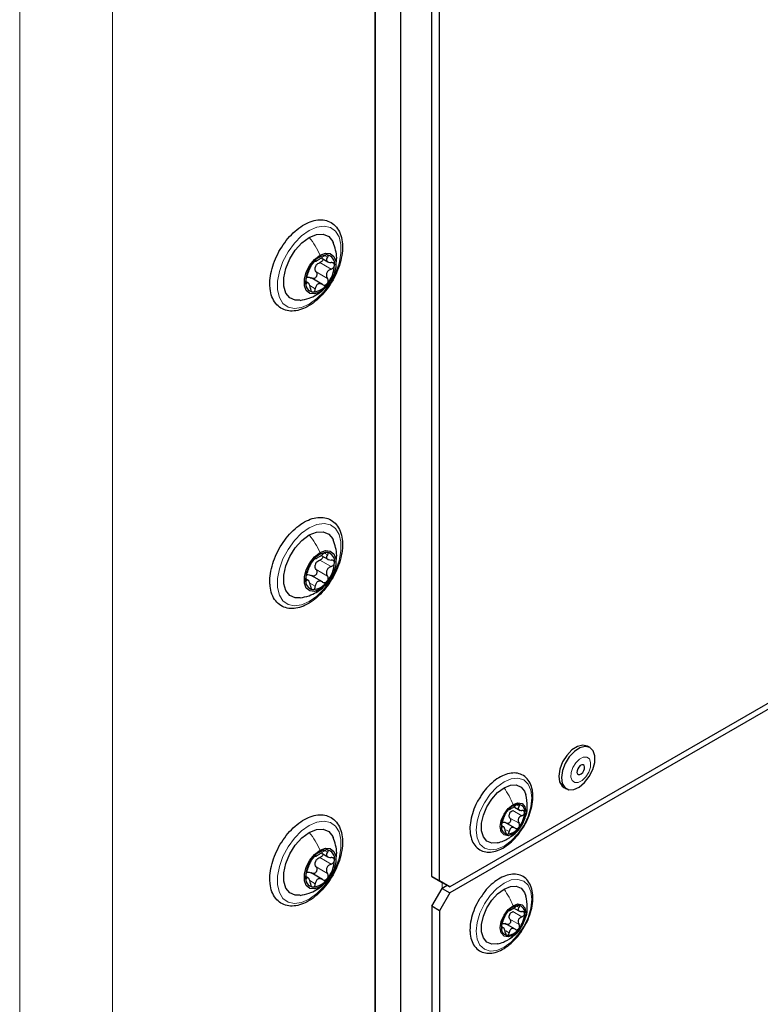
# Paper-space layout 'Blatt2' of a CAD drawing. Header units: millimetres. Extents: x 5 to 418, y 2 to 292.
# Tile 100 of 115: x 316 to 333, y 187 to 210. Entities that reach past the tile are written whole.
import ezdxf

# ---------------------------------------------------------------- set-up
doc = ezdxf.new("R2010")
doc.units = ezdxf.units.MM

psp = doc.layouts.new('Blatt2')

# ---------------------------------------------------------------- linework, layer by layer
at = {"color": 7, "linetype": 'Continuous', "lineweight": 18}
for p, q in [((315.936, 88.3), (315.936, 220.308)), ((318.057, 220.308), (318.057, 88.3)), ((324.657, 98.302), (324.657, 214.932)), ((322.91, 204.296), (322.977, 204.258)), ((322.801, 204.139), (323.061, 203.99)), ((322.717, 203.923), (322.977, 203.773)), ((322.478, 203.681), (322.502, 203.667)), ((322.571, 203.611), (322.697, 203.538)), ((322.717, 203.401), (322.806, 203.469)), ((322.801, 197.335), (323.061, 197.185)), ((322.91, 197.491), (322.977, 197.453)), ((322.717, 197.118), (322.977, 196.969)), ((322.478, 196.877), (322.502, 196.863)), ((322.571, 196.806), (322.697, 196.733)), ((322.717, 196.597), (322.806, 196.665)), ((327.303, 191.733), (327.357, 191.702)), ((327.15, 191.432), (327.357, 191.313)), ((327.218, 191.606), (327.424, 191.487)), ((326.956, 191.239), (326.975, 191.228)), ((327.058, 191.166), (327.132, 191.124)), ((322.801, 190.53), (323.061, 190.381)), ((322.91, 190.687), (322.977, 190.649)), ((322.717, 190.314), (322.977, 190.164)), ((322.478, 190.072), (322.502, 190.058)), ((322.571, 190.002), (322.697, 189.929)), ((322.717, 189.792), (322.806, 189.86)), ((325.599, 189.959), (325.599, 189.823)), ((327.303, 189.419), (327.357, 189.388)), ((327.218, 189.292), (327.424, 189.173)), ((327.15, 189.118), (327.357, 188.999)), ((326.956, 188.925), (326.975, 188.914)), ((327.058, 188.853), (327.132, 188.81))]:
    psp.add_line(p, q, dxfattribs=at)
at = {"color": 7, "linetype": 'Continuous', "lineweight": 25}
for p, q in [((324.657, 145.526), (324.657, 215.476)), ((324.067, 145.186), (324.067, 215.136)), ((325.364, 190.095), (325.364, 214.864)), ((325.541, 189.993), (325.541, 214.762)), ((324.067, 214.246), (324.067, 134.657)), ((322.83, 204.243), (322.981, 204.156)), ((322.533, 203.678), (322.484, 203.706)), ((322.863, 203.636), (322.602, 203.787)), ((344.915, 200.906), (325.776, 189.857)), ((344.915, 200.77), (325.776, 189.721)), ((322.83, 197.438), (322.981, 197.351)), ((322.533, 196.873), (322.484, 196.902)), ((322.863, 196.832), (322.602, 196.982)), ((328.983, 193.043), (328.924, 193.077)), ((328.38, 192.135), (328.439, 192.101)), ((327.255, 191.681), (327.38, 191.609)), ((327.02, 191.224), (326.961, 191.258)), ((327.266, 191.202), (327.038, 191.334)), ((322.83, 190.634), (322.981, 190.547)), ((322.533, 190.069), (322.484, 190.097)), ((322.863, 190.027), (322.602, 190.178)), ((325.541, 189.993), (325.364, 190.095)), ((325.364, 190.095), (325.599, 189.959)), ((325.776, 189.857), (325.541, 189.993)), ((325.599, 189.959), (325.776, 189.857)), ((325.717, 189.891), (325.599, 189.823)), ((325.364, 189.415), (325.599, 189.823)), ((325.776, 189.721), (325.541, 189.313)), ((325.599, 189.823), (325.776, 189.721)), ((325.541, 189.313), (325.364, 189.415)), ((325.364, 189.415), (325.364, 140.967)), ((325.541, 189.313), (325.541, 140.865)), ((327.255, 189.367), (327.38, 189.295)), ((327.266, 188.889), (327.038, 189.02)), ((327.02, 188.911), (326.961, 188.945))]:
    psp.add_line(p, q, dxfattribs=at)
at = {"color": 7, "linetype": 'Continuous', "lineweight": 18, "flags": 128}
for points in [[(322.559, 204.875), (322.734, 204.951), (322.898, 204.974), (323.043, 204.942), (323.16, 204.858), (323.242, 204.725), (323.284, 204.552), (323.284, 204.348), (323.242, 204.126), (323.16, 203.899), (323.043, 203.679), (322.898, 203.48), (322.734, 203.313), (322.559, 203.187), (322.384, 203.111), (322.219, 203.088), (322.074, 203.12), (321.958, 203.205), (321.876, 203.338), (321.834, 203.511), (321.834, 203.714), (321.876, 203.936), (321.958, 204.163), (322.074, 204.383), (322.219, 204.582), (322.384, 204.749), (322.559, 204.875)], [(322.559, 198.07), (322.734, 198.147), (322.898, 198.17), (323.043, 198.138), (323.16, 198.053), (323.242, 197.92), (323.284, 197.747), (323.284, 197.544), (323.242, 197.322), (323.16, 197.094), (323.043, 196.875), (322.898, 196.676), (322.734, 196.508), (322.559, 196.383), (322.384, 196.306), (322.219, 196.283), (322.074, 196.315), (321.958, 196.4), (321.876, 196.533), (321.834, 196.706), (321.834, 196.91), (321.876, 197.131), (321.958, 197.359), (322.074, 197.578), (322.219, 197.778), (322.384, 197.945), (322.559, 198.07)], [(328.996, 192.706), (328.967, 192.786), (328.907, 192.829), (328.826, 192.827), (328.737, 192.781), (328.653, 192.698), (328.587, 192.591), (328.548, 192.475), (328.543, 192.37), (328.573, 192.289), (328.632, 192.247), (328.713, 192.249), (328.802, 192.295), (328.886, 192.378), (328.953, 192.485), (328.991, 192.6), (328.996, 192.706)], [(327.014, 190.789), (326.849, 190.719), (326.695, 190.704), (326.564, 190.745), (326.463, 190.839), (326.399, 190.979), (326.377, 191.157), (326.399, 191.359), (326.463, 191.573), (326.564, 191.784), (326.695, 191.977), (326.849, 192.139), (327.014, 192.259), (327.178, 192.329), (327.332, 192.344), (327.464, 192.304), (327.565, 192.21), (327.628, 192.069), (327.65, 191.892), (327.628, 191.689), (327.565, 191.475), (327.464, 191.264), (327.332, 191.071), (327.178, 190.909), (327.014, 190.789)], [(322.559, 191.266), (322.734, 191.342), (322.898, 191.365), (323.043, 191.333), (323.16, 191.249), (323.242, 191.116), (323.284, 190.943), (323.284, 190.739), (323.242, 190.517), (323.16, 190.29), (323.043, 190.07), (322.898, 189.871), (322.734, 189.704), (322.559, 189.578), (322.384, 189.502), (322.219, 189.479), (322.074, 189.511), (321.958, 189.596), (321.876, 189.729), (321.834, 189.902), (321.834, 190.105), (321.876, 190.327), (321.958, 190.554), (322.074, 190.774), (322.219, 190.973), (322.384, 191.14), (322.559, 191.266)], [(327.014, 189.945), (327.178, 190.016), (327.332, 190.031), (327.464, 189.99), (327.565, 189.896), (327.628, 189.756), (327.65, 189.578), (327.628, 189.375), (327.565, 189.161), (327.464, 188.951), (327.332, 188.758), (327.178, 188.596), (327.014, 188.476), (326.849, 188.406), (326.695, 188.39), (326.564, 188.431), (326.463, 188.525), (326.399, 188.666), (326.377, 188.843), (326.399, 189.046), (326.463, 189.26), (326.564, 189.47), (326.695, 189.663), (326.849, 189.825), (327.014, 189.945)]]:
    psp.add_lwpolyline(points, dxfattribs=at)
at = {"color": 7, "linetype": 'Continuous', "lineweight": 25, "flags": 128}
for points in [[(322.559, 204.712), (322.725, 204.78), (322.877, 204.787), (323.004, 204.734), (323.095, 204.623), (323.107, 204.597)], [(322.352, 203.275), (322.24, 203.275), (322.114, 203.328), (322.023, 203.439), (321.976, 203.598), (321.976, 203.791), (322.023, 204.004), (322.114, 204.22), (322.24, 204.42), (322.393, 204.588), (322.559, 204.712)], [(322.806, 203.469), (322.682, 203.423), (322.573, 203.432), (322.492, 203.497), (322.449, 203.609), (322.449, 203.755), (322.492, 203.916), (322.573, 204.075), (322.682, 204.21), (322.806, 204.307)], [(322.806, 204.307), (322.931, 204.354), (323.04, 204.344), (323.121, 204.279), (323.164, 204.167), (323.164, 204.022), (323.121, 203.86), (323.04, 203.702), (322.931, 203.566), (322.806, 203.469)], [(322.559, 197.907), (322.725, 197.975), (322.877, 197.983), (323.004, 197.929), (323.095, 197.819), (323.107, 197.793)], [(322.352, 196.47), (322.24, 196.47), (322.114, 196.524), (322.023, 196.635), (321.976, 196.793), (321.976, 196.987), (322.023, 197.2), (322.114, 197.415), (322.24, 197.615), (322.393, 197.784), (322.559, 197.907)], [(322.806, 197.503), (322.931, 197.549), (323.04, 197.54), (323.121, 197.475), (323.164, 197.363), (323.164, 197.217), (323.121, 197.056), (323.04, 196.897), (322.931, 196.762), (322.806, 196.665)], [(322.806, 196.665), (322.682, 196.618), (322.573, 196.628), (322.492, 196.693), (322.449, 196.805), (322.449, 196.95), (322.492, 197.112), (322.573, 197.27), (322.682, 197.406), (322.806, 197.503)], [(328.924, 193.077), (328.919, 193.08), (328.815, 193.102), (328.693, 193.071), (328.566, 192.99), (328.449, 192.866), (328.354, 192.715), (328.291, 192.552), (328.267, 192.394), (328.285, 192.26), (328.343, 192.163), (328.38, 192.135)], [(329.092, 192.855), (329.053, 192.972), (328.978, 193.046), (328.873, 193.068), (328.751, 193.037), (328.625, 192.956), (328.508, 192.832), (328.413, 192.681), (328.35, 192.518), (328.326, 192.36), (328.344, 192.226), (328.402, 192.129), (328.493, 192.08), (328.608, 192.084), (328.734, 192.141), (328.857, 192.245), (328.965, 192.385), (329.045, 192.544), (329.089, 192.707), (329.092, 192.855)], [(328.857, 192.603), (328.846, 192.634), (328.823, 192.65), (328.792, 192.649), (328.757, 192.632), (328.725, 192.6), (328.699, 192.558), (328.684, 192.514), (328.682, 192.473), (328.694, 192.442), (328.717, 192.426), (328.748, 192.426), (328.782, 192.444), (328.815, 192.476), (328.84, 192.517), (328.855, 192.562), (328.857, 192.603)], [(326.878, 190.868), (326.868, 190.865), (326.733, 190.859), (326.622, 190.906), (326.542, 191.003), (326.5, 191.143), (326.5, 191.313), (326.542, 191.501), (326.622, 191.69), (326.733, 191.866), (326.868, 192.014), (327.014, 192.123)], [(327.014, 192.123), (327.16, 192.183), (327.294, 192.19), (327.406, 192.142), (327.485, 192.045), (327.516, 191.963)], [(327.22, 191.068), (327.108, 191.029), (327.014, 191.048), (326.95, 191.121), (326.928, 191.237), (326.95, 191.378), (327.014, 191.524), (327.108, 191.652), (327.22, 191.742)], [(327.22, 191.742), (327.332, 191.781), (327.426, 191.762), (327.489, 191.69), (327.512, 191.573), (327.489, 191.432), (327.426, 191.286), (327.332, 191.158), (327.22, 191.068)], [(322.352, 189.666), (322.24, 189.666), (322.114, 189.719), (322.023, 189.83), (321.976, 189.989), (321.976, 190.182), (322.023, 190.395), (322.114, 190.611), (322.24, 190.811), (322.393, 190.979), (322.559, 191.103)], [(322.559, 191.103), (322.725, 191.171), (322.877, 191.178), (323.004, 191.125), (323.095, 191.014), (323.107, 190.988)], [(322.806, 189.86), (322.682, 189.814), (322.573, 189.823), (322.492, 189.888), (322.449, 190), (322.449, 190.146), (322.492, 190.307), (322.573, 190.466), (322.682, 190.601), (322.806, 190.698)], [(322.806, 190.698), (322.931, 190.745), (323.04, 190.735), (323.121, 190.67), (323.164, 190.558), (323.164, 190.413), (323.121, 190.251), (323.04, 190.093), (322.931, 189.957), (322.806, 189.86)], [(327.014, 189.809), (327.16, 189.869), (327.294, 189.876), (327.406, 189.829), (327.485, 189.732), (327.516, 189.649)], [(326.878, 188.554), (326.868, 188.552), (326.733, 188.545), (326.622, 188.592), (326.542, 188.69), (326.5, 188.829), (326.5, 189), (326.542, 189.187), (326.622, 189.376), (326.733, 189.553), (326.868, 189.701), (327.014, 189.809)], [(327.22, 188.755), (327.108, 188.716), (327.014, 188.734), (326.95, 188.807), (326.928, 188.923), (326.95, 189.065), (327.014, 189.211), (327.108, 189.338), (327.22, 189.428)], [(327.22, 189.428), (327.332, 189.467), (327.426, 189.449), (327.489, 189.376), (327.512, 189.26), (327.489, 189.118), (327.426, 188.972), (327.332, 188.845), (327.22, 188.755)]]:
    psp.add_lwpolyline(points, dxfattribs=at)
at = {"color": 7, "linetype": 'Continuous', "lineweight": 25}
for centre, radius, start, end in [((322.997, 203.888), 0.426, 93.4295, 146.5651), ((322.934, 204.112), 0.205, 350.7481, 79.4532), ((323.192, 203.665), 0.716, 140.2279, 177.3607), ((322.946, 203.955), 0.263, 152.873, 164.7156), ((322.421, 204.112), 0.716, 320.2279, 357.3607), ((322.679, 203.665), 0.205, 170.7481, 259.4532), ((322.616, 203.888), 0.426, 273.4295, 326.5651), ((322.997, 197.084), 0.426, 93.4295, 146.5651), ((322.934, 197.307), 0.205, 350.7481, 79.4532), ((323.192, 196.86), 0.716, 140.2279, 177.3607), ((322.946, 197.15), 0.263, 152.873, 164.7156), ((322.421, 197.307), 0.716, 320.2279, 357.3607), ((322.679, 196.86), 0.205, 170.7481, 259.4532), ((322.616, 197.084), 0.426, 273.4295, 326.5651), ((327.373, 191.405), 0.342, 93.4295, 146.5651), ((327.322, 191.585), 0.165, 350.7481, 79.4532), ((327.53, 191.225), 0.576, 140.2279, 177.3607), ((327.334, 191.457), 0.211, 151.8573, 165.7314), ((326.91, 191.585), 0.576, 320.2279, 357.3607), ((327.118, 191.225), 0.165, 170.7481, 259.4532), ((327.067, 191.405), 0.342, 273.4295, 326.5651), ((322.997, 190.279), 0.426, 93.4295, 146.5651), ((322.934, 190.503), 0.205, 350.7481, 79.4532), ((323.192, 190.056), 0.716, 140.2279, 177.3607), ((322.946, 190.346), 0.263, 152.873, 164.7156), ((322.421, 190.503), 0.716, 320.2279, 357.3607), ((322.679, 190.056), 0.205, 170.7481, 259.4532), ((322.616, 190.279), 0.426, 273.4295, 326.5651), ((327.373, 189.092), 0.342, 93.4295, 146.5651), ((327.322, 189.271), 0.165, 350.7481, 79.4532), ((327.53, 188.912), 0.576, 140.2279, 177.3607), ((327.334, 189.144), 0.211, 151.8573, 165.7314), ((326.91, 189.271), 0.576, 320.2279, 357.3607), ((327.118, 188.912), 0.165, 170.7481, 259.4532), ((327.067, 189.091), 0.342, 273.4295, 326.5651)]:
    psp.add_arc(centre, radius, start, end, dxfattribs=at)
for points, knots in [([(321.658, 203.65), (321.659, 203.614), (321.662, 203.509), (321.699, 203.353), (321.783, 203.199), (321.904, 203.09), (322.051, 203.032), (322.212, 203.023), (322.383, 203.062), (322.559, 203.146), (322.733, 203.274), (322.898, 203.44), (323.043, 203.635), (323.164, 203.85), (323.254, 204.074), (323.309, 204.299), (323.326, 204.515), (323.302, 204.713), (323.236, 204.882), (323.129, 205.012), (322.992, 205.093), (322.836, 205.123), (322.669, 205.105), (322.495, 205.04), (322.318, 204.93), (322.148, 204.78), (321.994, 204.597), (321.862, 204.39), (321.758, 204.168), (321.687, 203.942), (321.66, 203.769), (321.658, 203.675), (321.658, 203.65)], [0, 0, 0, 0, 0.018753, 0.054391, 0.089854, 0.124065, 0.15687, 0.189322, 0.222569, 0.257023, 0.292127, 0.327283, 0.362356, 0.39739, 0.432466, 0.467653, 0.503046, 0.538706, 0.574402, 0.609269, 0.6426, 0.675125, 0.707894, 0.741855, 0.776763, 0.811941, 0.847049, 0.882091, 0.91714, 0.952266, 0.987558, 1, 1, 1, 1]), ([(323.168, 204.09), (323.177, 204.142), (323.206, 204.314), (323.147, 204.481), (323.107, 204.598)], [0, 0, 0, 0, 0.3032851, 1, 1, 1, 1]), ([(322.697, 204.171), (322.701, 204.17), (322.707, 204.169), (322.73, 204.18), (322.752, 204.193), (322.779, 204.209), (322.818, 204.233), (322.847, 204.254), (322.865, 204.268)], [0, 0, 0, 0, 0.2491937, 0.3743301, 0.4989253, 0.6240038, 0.7497569, 1, 1, 1, 1]), ([(322.971, 204.313), (322.964, 204.313), (322.949, 204.313), (322.92, 204.302), (322.891, 204.287), (322.874, 204.274), (322.865, 204.268)], [0, 0, 0, 0, 0.250032, 0.499632, 0.749228, 1, 1, 1, 1]), ([(322.977, 204.258), (322.981, 204.264), (322.991, 204.278), (322.995, 204.295), (322.989, 204.309), (322.977, 204.312), (322.971, 204.313)], [0, 0, 0, 0, 0.249816, 0.499908, 0.75012, 1, 1, 1, 1]), ([(322.641, 204.123), (322.635, 204.114), (322.621, 204.097), (322.605, 204.07), (322.592, 204.047), (322.588, 204.037), (322.586, 204.032)], [0, 0, 0, 0, 0.249858, 0.499467, 0.749011, 1, 1, 1, 1]), ([(322.697, 204.171), (322.696, 204.171), (322.692, 204.172), (322.679, 204.163), (322.662, 204.147), (322.648, 204.131), (322.641, 204.123)], [0, 0, 0, 0, 0.249806, 0.500054, 0.750309, 1, 1, 1, 1]), ([(322.712, 204.075), (322.725, 204.089), (322.749, 204.118), (322.784, 204.132), (322.801, 204.139)], [0, 0, 0, 0, 0.49811, 1, 1, 1, 1]), ([(322.875, 204.217), (322.874, 204.212), (322.872, 204.197), (322.856, 204.175), (322.831, 204.153), (322.811, 204.144), (322.801, 204.139)], [0, 0, 0, 0, 0.162671, 0.442057, 0.720465, 1, 1, 1, 1]), ([(322.977, 204.258), (322.966, 204.243), (322.951, 204.222), (322.95, 204.194), (322.957, 204.175), (322.974, 204.159), (323.007, 204.142), (323.039, 204.14), (323.061, 204.138)], [0, 0, 0, 0, 0.249219, 0.374357, 0.498947, 0.62402, 0.749767, 1, 1, 1, 1]), ([(323.136, 204.079), (323.135, 204.087), (323.133, 204.105), (323.115, 204.124), (323.091, 204.136), (323.071, 204.137), (323.061, 204.138)], [0, 0, 0, 0, 0.24999, 0.499611, 0.749127, 1, 1, 1, 1]), ([(323.061, 203.99), (323.071, 203.994), (323.091, 204.003), (323.115, 204.025), (323.133, 204.051), (323.135, 204.07), (323.136, 204.079)], [0, 0, 0, 0, 0.249853, 0.499901, 0.750114, 1, 1, 1, 1]), ([(322.502, 203.816), (322.499, 203.807), (322.493, 203.791), (322.484, 203.76), (322.478, 203.727), (322.477, 203.707), (322.476, 203.698)], [0, 0, 0, 0, 0.249853, 0.499901, 0.750114, 1, 1, 1, 1]), ([(322.502, 203.816), (322.509, 203.834), (322.519, 203.861), (322.535, 203.905), (322.547, 203.938), (322.559, 203.968), (322.575, 204.004), (322.582, 204.021), (322.586, 204.032)], [0, 0, 0, 0, 0.24922, 0.374358, 0.498948, 0.624021, 0.749768, 1, 1, 1, 1]), ([(322.717, 203.923), (322.722, 203.914), (322.732, 203.896), (322.735, 203.864), (322.73, 203.831), (322.714, 203.802), (322.69, 203.781), (322.661, 203.771), (322.632, 203.772), (322.615, 203.78), (322.606, 203.785)], [0, 0, 0, 0, 0.125234, 0.249503, 0.374346, 0.49908, 0.623909, 0.749397, 0.874445, 1, 1, 1, 1]), ([(322.717, 203.923), (322.709, 203.938), (322.691, 203.969), (322.692, 204.006), (322.693, 204.024)], [0, 0, 0, 0, 0.500645, 1, 1, 1, 1]), ([(323.061, 203.99), (323.039, 203.98), (323.007, 203.966), (322.975, 203.932), (322.957, 203.901), (322.95, 203.868), (322.951, 203.822), (322.966, 203.793), (322.977, 203.773)], [0, 0, 0, 0, 0.24922, 0.374358, 0.498948, 0.624021, 0.749768, 1, 1, 1, 1]), ([(322.476, 203.698), (322.477, 203.689), (322.478, 203.673), (322.484, 203.66), (322.493, 203.658), (322.499, 203.664), (322.502, 203.667)], [0, 0, 0, 0, 0.24999, 0.499611, 0.749127, 1, 1, 1, 1]), ([(322.586, 203.548), (322.582, 203.571), (322.575, 203.605), (322.56, 203.642), (322.547, 203.664), (322.535, 203.677), (322.519, 203.684), (322.509, 203.674), (322.502, 203.667)], [0, 0, 0, 0, 0.2492191, 0.3743567, 0.4989469, 0.6240198, 0.7497675, 1, 1, 1, 1]), ([(322.515, 203.803), (322.53, 203.804), (322.561, 203.808), (322.591, 203.792), (322.606, 203.785)], [0, 0, 0, 0, 0.498111, 1, 1, 1, 1]), ([(322.865, 203.635), (322.847, 203.644), (322.819, 203.657), (322.78, 203.656), (322.753, 203.646), (322.73, 203.627), (322.708, 203.593), (322.701, 203.56), (322.697, 203.538)], [0, 0, 0, 0, 0.249194, 0.37433, 0.498925, 0.624004, 0.749757, 1, 1, 1, 1]), ([(322.865, 203.635), (322.874, 203.631), (322.891, 203.622), (322.92, 203.621), (322.949, 203.631), (322.964, 203.646), (322.971, 203.653)], [0, 0, 0, 0, 0.249806, 0.500054, 0.750309, 1, 1, 1, 1]), ([(322.971, 203.653), (322.977, 203.663), (322.989, 203.681), (322.995, 203.714), (322.991, 203.746), (322.981, 203.764), (322.977, 203.773)], [0, 0, 0, 0, 0.249858, 0.4994668, 0.7490113, 1, 1, 1, 1]), ([(322.35, 203.274), (322.42, 203.287), (322.551, 203.311), (322.665, 203.37), (322.719, 203.398)], [0, 0, 0, 0, 0.530619, 1, 1, 1, 1]), ([(322.586, 203.548), (322.588, 203.537), (322.592, 203.516), (322.605, 203.489), (322.621, 203.469), (322.635, 203.465), (322.641, 203.463)], [0, 0, 0, 0, 0.249816, 0.499908, 0.75012, 1, 1, 1, 1]), ([(322.641, 203.463), (322.648, 203.464), (322.662, 203.465), (322.679, 203.482), (322.692, 203.507), (322.696, 203.528), (322.697, 203.538)], [0, 0, 0, 0, 0.250032, 0.4996317, 0.7492275, 1, 1, 1, 1]), ([(322.717, 203.397), (322.77, 203.429), (322.839, 203.471), (322.894, 203.532), (322.906, 203.546)], [0, 0, 0, 0, 0.761016, 1, 1, 1, 1]), ([(321.658, 196.846), (321.659, 196.809), (321.662, 196.705), (321.699, 196.548), (321.783, 196.395), (321.904, 196.285), (322.051, 196.227), (322.212, 196.219), (322.383, 196.257), (322.559, 196.342), (322.733, 196.47), (322.898, 196.636), (323.043, 196.831), (323.164, 197.045), (323.254, 197.27), (323.309, 197.495), (323.326, 197.711), (323.302, 197.908), (323.236, 198.078), (323.129, 198.208), (322.992, 198.289), (322.836, 198.318), (322.669, 198.3), (322.495, 198.236), (322.318, 198.126), (322.148, 197.975), (321.994, 197.792), (321.862, 197.585), (321.758, 197.364), (321.687, 197.138), (321.66, 196.964), (321.658, 196.87), (321.658, 196.846)], [0, 0, 0, 0, 0.018753, 0.054391, 0.089854, 0.124065, 0.15687, 0.189322, 0.222569, 0.257023, 0.292127, 0.327283, 0.362356, 0.39739, 0.432466, 0.467653, 0.503046, 0.538706, 0.574402, 0.609269, 0.6426, 0.675125, 0.707894, 0.741855, 0.776763, 0.811941, 0.847049, 0.882091, 0.91714, 0.952266, 0.987558, 1, 1, 1, 1]), ([(323.168, 197.285), (323.177, 197.337), (323.206, 197.509), (323.147, 197.677), (323.107, 197.793)], [0, 0, 0, 0, 0.303285, 1, 1, 1, 1]), ([(322.971, 197.509), (322.964, 197.509), (322.949, 197.508), (322.92, 197.498), (322.891, 197.482), (322.874, 197.469), (322.865, 197.463)], [0, 0, 0, 0, 0.250032, 0.499632, 0.749228, 1, 1, 1, 1]), ([(322.977, 197.453), (322.981, 197.46), (322.991, 197.473), (322.995, 197.491), (322.989, 197.505), (322.977, 197.508), (322.971, 197.509)], [0, 0, 0, 0, 0.249816, 0.4999076, 0.7501199, 1, 1, 1, 1]), ([(322.641, 197.318), (322.635, 197.31), (322.621, 197.292), (322.605, 197.266), (322.592, 197.243), (322.588, 197.233), (322.586, 197.228)], [0, 0, 0, 0, 0.249858, 0.499467, 0.749011, 1, 1, 1, 1]), ([(322.697, 197.366), (322.696, 197.366), (322.692, 197.367), (322.679, 197.358), (322.662, 197.342), (322.648, 197.326), (322.641, 197.318)], [0, 0, 0, 0, 0.249806, 0.500054, 0.750309, 1, 1, 1, 1]), ([(322.697, 197.366), (322.701, 197.365), (322.707, 197.365), (322.73, 197.376), (322.752, 197.388), (322.779, 197.404), (322.818, 197.429), (322.847, 197.449), (322.865, 197.463)], [0, 0, 0, 0, 0.249194, 0.37433, 0.498925, 0.624004, 0.749757, 1, 1, 1, 1]), ([(322.712, 197.27), (322.725, 197.284), (322.749, 197.313), (322.784, 197.328), (322.801, 197.335)], [0, 0, 0, 0, 0.49811, 1, 1, 1, 1]), ([(322.875, 197.413), (322.874, 197.407), (322.872, 197.393), (322.856, 197.37), (322.831, 197.348), (322.811, 197.339), (322.801, 197.335)], [0, 0, 0, 0, 0.162671, 0.442057, 0.720465, 1, 1, 1, 1]), ([(322.977, 197.453), (322.966, 197.439), (322.951, 197.417), (322.95, 197.389), (322.957, 197.37), (322.974, 197.354), (323.007, 197.338), (323.039, 197.335), (323.061, 197.334)], [0, 0, 0, 0, 0.249219, 0.374357, 0.498947, 0.62402, 0.749767, 1, 1, 1, 1]), ([(323.136, 197.274), (323.135, 197.283), (323.133, 197.3), (323.115, 197.319), (323.091, 197.331), (323.071, 197.333), (323.061, 197.334)], [0, 0, 0, 0, 0.24999, 0.499611, 0.749127, 1, 1, 1, 1]), ([(322.502, 197.011), (322.509, 197.029), (322.519, 197.056), (322.535, 197.1), (322.547, 197.133), (322.559, 197.164), (322.575, 197.2), (322.582, 197.216), (322.586, 197.228)], [0, 0, 0, 0, 0.24922, 0.374358, 0.498948, 0.624021, 0.749768, 1, 1, 1, 1]), ([(322.717, 197.118), (322.722, 197.109), (322.732, 197.091), (322.735, 197.059), (322.73, 197.027), (322.714, 196.997), (322.69, 196.976), (322.661, 196.966), (322.632, 196.967), (322.615, 196.976), (322.606, 196.98)], [0, 0, 0, 0, 0.125234, 0.249503, 0.374346, 0.49908, 0.623909, 0.749397, 0.874445, 1, 1, 1, 1]), ([(322.717, 197.118), (322.709, 197.134), (322.691, 197.165), (322.692, 197.201), (322.693, 197.22)], [0, 0, 0, 0, 0.500645, 1, 1, 1, 1]), ([(323.061, 197.185), (323.039, 197.176), (323.007, 197.161), (322.975, 197.127), (322.957, 197.097), (322.95, 197.063), (322.951, 197.018), (322.966, 196.988), (322.977, 196.969)], [0, 0, 0, 0, 0.24922, 0.374358, 0.498948, 0.624021, 0.749768, 1, 1, 1, 1]), ([(323.061, 197.185), (323.071, 197.19), (323.091, 197.198), (323.115, 197.22), (323.133, 197.247), (323.135, 197.265), (323.136, 197.274)], [0, 0, 0, 0, 0.2498531, 0.4999013, 0.7501145, 1, 1, 1, 1]), ([(322.502, 197.011), (322.499, 197.003), (322.493, 196.986), (322.484, 196.955), (322.478, 196.922), (322.477, 196.903), (322.476, 196.893)], [0, 0, 0, 0, 0.249853, 0.499901, 0.750114, 1, 1, 1, 1]), ([(322.476, 196.893), (322.477, 196.885), (322.478, 196.868), (322.484, 196.856), (322.493, 196.853), (322.499, 196.86), (322.502, 196.863)], [0, 0, 0, 0, 0.24999, 0.499611, 0.749127, 1, 1, 1, 1]), ([(322.586, 196.743), (322.582, 196.766), (322.575, 196.8), (322.56, 196.838), (322.547, 196.86), (322.535, 196.873), (322.519, 196.88), (322.509, 196.87), (322.502, 196.863)], [0, 0, 0, 0, 0.249219, 0.374357, 0.498947, 0.62402, 0.749767, 1, 1, 1, 1]), ([(322.515, 196.998), (322.53, 197), (322.561, 197.003), (322.591, 196.988), (322.606, 196.98)], [0, 0, 0, 0, 0.498111, 1, 1, 1, 1]), ([(322.865, 196.83), (322.847, 196.839), (322.819, 196.853), (322.78, 196.851), (322.753, 196.842), (322.73, 196.823), (322.708, 196.789), (322.701, 196.756), (322.697, 196.733)], [0, 0, 0, 0, 0.249194, 0.37433, 0.498925, 0.624004, 0.749757, 1, 1, 1, 1]), ([(322.865, 196.83), (322.874, 196.826), (322.891, 196.817), (322.92, 196.817), (322.949, 196.826), (322.964, 196.841), (322.971, 196.849)], [0, 0, 0, 0, 0.249806, 0.5000545, 0.7503094, 1, 1, 1, 1]), ([(322.971, 196.849), (322.977, 196.858), (322.989, 196.876), (322.995, 196.909), (322.991, 196.942), (322.981, 196.96), (322.977, 196.969)], [0, 0, 0, 0, 0.249858, 0.499467, 0.749011, 1, 1, 1, 1]), ([(322.586, 196.743), (322.588, 196.733), (322.592, 196.711), (322.605, 196.684), (322.621, 196.664), (322.635, 196.66), (322.641, 196.658)], [0, 0, 0, 0, 0.249816, 0.499908, 0.75012, 1, 1, 1, 1]), ([(322.641, 196.658), (322.648, 196.659), (322.662, 196.66), (322.679, 196.678), (322.692, 196.702), (322.696, 196.723), (322.697, 196.733)], [0, 0, 0, 0, 0.250032, 0.499632, 0.749228, 1, 1, 1, 1]), ([(322.717, 196.592), (322.77, 196.624), (322.839, 196.666), (322.894, 196.727), (322.906, 196.742)], [0, 0, 0, 0, 0.761016, 1, 1, 1, 1]), ([(322.35, 196.47), (322.42, 196.483), (322.551, 196.507), (322.665, 196.566), (322.719, 196.593)], [0, 0, 0, 0, 0.530619, 1, 1, 1, 1]), ([(327.674, 191.926), (327.673, 191.959), (327.67, 192.056), (327.633, 192.2), (327.55, 192.338), (327.43, 192.429), (327.288, 192.469), (327.135, 192.46), (326.974, 192.404), (326.809, 192.304), (326.653, 192.162), (326.532, 192.022), (326.477, 191.926), (326.459, 191.896)], [0, 0, 0, 0, 0.0544041, 0.1579671, 0.2608831, 0.3597272, 0.4547973, 0.5496523, 0.6477559, 0.7489892, 0.8512055, 0.9532318, 1, 1, 1, 1]), ([(326.459, 191.896), (326.437, 191.862), (326.374, 191.763), (326.302, 191.584), (326.245, 191.375), (326.228, 191.173), (326.252, 190.99), (326.317, 190.836), (326.422, 190.722), (326.556, 190.659), (326.705, 190.647), (326.863, 190.681), (327.027, 190.762), (327.188, 190.886), (327.323, 191.025), (327.392, 191.129), (327.419, 191.17)], [0, 0, 0, 0, 0.041496, 0.118275, 0.195273, 0.272719, 0.350773, 0.428908, 0.504972, 0.577547, 0.64876, 0.721371, 0.796749, 0.873608, 0.950543, 1, 1, 1, 1]), ([(327.419, 191.17), (327.434, 191.191), (327.494, 191.274), (327.572, 191.438), (327.644, 191.647), (327.672, 191.812), (327.674, 191.901), (327.674, 191.926)], [0, 0, 0, 0, 0.095038, 0.362078, 0.62963, 0.898368, 1, 1, 1, 1]), ([(327.488, 191.433), (327.499, 191.456), (327.54, 191.538), (327.557, 191.725), (327.53, 191.879), (327.515, 191.968)], [0, 0, 0, 0, 0.140225, 0.50273, 1, 1, 1, 1]), ([(327.132, 191.632), (327.136, 191.631), (327.14, 191.631), (327.158, 191.64), (327.176, 191.65), (327.198, 191.663), (327.23, 191.682), (327.252, 191.699), (327.267, 191.71)], [0, 0, 0, 0, 0.2491679, 0.3743031, 0.4989033, 0.6239875, 0.7497462, 1, 1, 1, 1]), ([(327.353, 191.747), (327.347, 191.747), (327.334, 191.746), (327.311, 191.738), (327.288, 191.725), (327.274, 191.715), (327.267, 191.71)], [0, 0, 0, 0, 0.250033, 0.499632, 0.749228, 1, 1, 1, 1]), ([(327.357, 191.702), (327.349, 191.69), (327.336, 191.673), (327.335, 191.651), (327.341, 191.635), (327.355, 191.622), (327.381, 191.609), (327.407, 191.607), (327.424, 191.606)], [0, 0, 0, 0, 0.249199, 0.374336, 0.49893, 0.624007, 0.749759, 1, 1, 1, 1]), ([(327.357, 191.702), (327.361, 191.707), (327.368, 191.718), (327.371, 191.732), (327.367, 191.743), (327.357, 191.746), (327.353, 191.747)], [0, 0, 0, 0, 0.249815, 0.499908, 0.75012, 1, 1, 1, 1]), ([(321.658, 190.041), (321.659, 190.005), (321.662, 189.9), (321.699, 189.744), (321.783, 189.59), (321.904, 189.481), (322.051, 189.423), (322.212, 189.414), (322.383, 189.453), (322.559, 189.537), (322.733, 189.665), (322.898, 189.831), (323.043, 190.026), (323.164, 190.241), (323.254, 190.465), (323.309, 190.69), (323.326, 190.906), (323.302, 191.104), (323.236, 191.273), (323.129, 191.403), (322.992, 191.484), (322.836, 191.514), (322.669, 191.496), (322.495, 191.431), (322.318, 191.321), (322.148, 191.171), (321.994, 190.988), (321.862, 190.781), (321.758, 190.559), (321.687, 190.333), (321.66, 190.16), (321.658, 190.066), (321.658, 190.041)], [0, 0, 0, 0, 0.018753, 0.054391, 0.089854, 0.124065, 0.15687, 0.189322, 0.222569, 0.257023, 0.292127, 0.327283, 0.362356, 0.39739, 0.432466, 0.467653, 0.503046, 0.538706, 0.574402, 0.609269, 0.6426, 0.675125, 0.707894, 0.741855, 0.776763, 0.811941, 0.847049, 0.882091, 0.91714, 0.952266, 0.987558, 1, 1, 1, 1]), ([(326.975, 191.347), (326.981, 191.361), (326.989, 191.383), (327.002, 191.418), (327.012, 191.445), (327.022, 191.469), (327.034, 191.498), (327.039, 191.512), (327.043, 191.521)], [0, 0, 0, 0, 0.249201, 0.374338, 0.498932, 0.624008, 0.74976, 1, 1, 1, 1]), ([(327.087, 191.594), (327.082, 191.587), (327.071, 191.573), (327.058, 191.551), (327.048, 191.533), (327.045, 191.525), (327.043, 191.521)], [0, 0, 0, 0, 0.2498571, 0.4994664, 0.7490114, 1, 1, 1, 1]), ([(327.15, 191.432), (327.154, 191.424), (327.162, 191.41), (327.165, 191.384), (327.16, 191.358), (327.147, 191.335), (327.128, 191.318), (327.105, 191.31), (327.082, 191.31), (327.068, 191.317), (327.061, 191.321)], [0, 0, 0, 0, 0.125221, 0.249481, 0.374324, 0.499061, 0.623895, 0.749387, 0.87444, 1, 1, 1, 1]), ([(327.132, 191.632), (327.131, 191.632), (327.128, 191.633), (327.118, 191.626), (327.104, 191.613), (327.093, 191.6), (327.087, 191.594)], [0, 0, 0, 0, 0.249807, 0.500055, 0.750309, 1, 1, 1, 1]), ([(327.15, 191.432), (327.144, 191.444), (327.13, 191.467), (327.13, 191.495), (327.13, 191.509)], [0, 0, 0, 0, 0.501552, 1, 1, 1, 1]), ([(327.149, 191.557), (327.158, 191.567), (327.178, 191.589), (327.204, 191.6), (327.218, 191.606)], [0, 0, 0, 0, 0.498457, 1, 1, 1, 1]), ([(327.424, 191.487), (327.407, 191.479), (327.381, 191.467), (327.355, 191.44), (327.341, 191.416), (327.335, 191.389), (327.336, 191.352), (327.349, 191.328), (327.357, 191.313)], [0, 0, 0, 0, 0.249201, 0.374338, 0.498932, 0.624008, 0.74976, 1, 1, 1, 1]), ([(327.485, 191.558), (327.484, 191.565), (327.482, 191.579), (327.468, 191.594), (327.448, 191.604), (327.432, 191.605), (327.424, 191.606)], [0, 0, 0, 0, 0.249991, 0.499611, 0.749127, 1, 1, 1, 1]), ([(327.424, 191.487), (327.432, 191.49), (327.448, 191.497), (327.468, 191.515), (327.482, 191.536), (327.484, 191.551), (327.485, 191.558)], [0, 0, 0, 0, 0.249852, 0.499902, 0.750115, 1, 1, 1, 1]), ([(326.975, 191.347), (326.973, 191.34), (326.968, 191.327), (326.961, 191.302), (326.956, 191.275), (326.955, 191.26), (326.955, 191.252)], [0, 0, 0, 0, 0.249852, 0.499902, 0.750115, 1, 1, 1, 1]), ([(326.955, 191.252), (326.955, 191.245), (326.956, 191.232), (326.961, 191.222), (326.968, 191.22), (326.973, 191.225), (326.975, 191.228)], [0, 0, 0, 0, 0.249991, 0.499611, 0.749127, 1, 1, 1, 1]), ([(327.043, 191.132), (327.039, 191.15), (327.034, 191.177), (327.022, 191.207), (327.012, 191.225), (327.002, 191.236), (326.989, 191.241), (326.981, 191.233), (326.975, 191.228)], [0, 0, 0, 0, 0.249199, 0.374336, 0.49893, 0.624007, 0.749759, 1, 1, 1, 1]), ([(326.991, 191.336), (327.003, 191.337), (327.027, 191.339), (327.05, 191.327), (327.061, 191.321)], [0, 0, 0, 0, 0.498459, 1, 1, 1, 1]), ([(327.267, 191.202), (327.252, 191.209), (327.23, 191.22), (327.198, 191.218), (327.177, 191.211), (327.159, 191.195), (327.14, 191.168), (327.136, 191.141), (327.132, 191.124)], [0, 0, 0, 0, 0.2491679, 0.3743031, 0.4989033, 0.6239875, 0.7497462, 1, 1, 1, 1]), ([(327.138, 190.984), (327.183, 191.016), (327.278, 191.082), (327.373, 191.178), (327.403, 191.246), (327.408, 191.259)], [0, 0, 0, 0, 0.424805, 0.897615, 1, 1, 1, 1]), ([(327.267, 191.202), (327.274, 191.198), (327.288, 191.191), (327.311, 191.191), (327.335, 191.198), (327.347, 191.21), (327.353, 191.216)], [0, 0, 0, 0, 0.249807, 0.500055, 0.750309, 1, 1, 1, 1]), ([(327.353, 191.216), (327.357, 191.224), (327.367, 191.238), (327.371, 191.265), (327.368, 191.291), (327.361, 191.305), (327.357, 191.313)], [0, 0, 0, 0, 0.249857, 0.499466, 0.749011, 1, 1, 1, 1]), ([(323.168, 190.481), (323.177, 190.533), (323.206, 190.705), (323.147, 190.872), (323.107, 190.989)], [0, 0, 0, 0, 0.303285, 1, 1, 1, 1]), ([(327.043, 191.132), (327.045, 191.123), (327.048, 191.106), (327.058, 191.084), (327.071, 191.068), (327.082, 191.065), (327.087, 191.063)], [0, 0, 0, 0, 0.249815, 0.499908, 0.75012, 1, 1, 1, 1]), ([(327.087, 191.063), (327.093, 191.064), (327.104, 191.065), (327.118, 191.079), (327.128, 191.099), (327.131, 191.115), (327.132, 191.124)], [0, 0, 0, 0, 0.250033, 0.499632, 0.749228, 1, 1, 1, 1]), ([(326.872, 190.866), (326.915, 190.879), (326.998, 190.903), (327.073, 190.943), (327.109, 190.962)], [0, 0, 0, 0, 0.526409, 1, 1, 1, 1]), ([(322.697, 190.562), (322.696, 190.562), (322.692, 190.563), (322.679, 190.554), (322.662, 190.538), (322.648, 190.522), (322.641, 190.514)], [0, 0, 0, 0, 0.249806, 0.500054, 0.750309, 1, 1, 1, 1]), ([(322.697, 190.562), (322.701, 190.561), (322.707, 190.56), (322.73, 190.571), (322.752, 190.584), (322.779, 190.6), (322.818, 190.624), (322.847, 190.645), (322.865, 190.659)], [0, 0, 0, 0, 0.2491937, 0.3743301, 0.4989253, 0.6240038, 0.7497569, 1, 1, 1, 1]), ([(322.712, 190.466), (322.725, 190.48), (322.749, 190.509), (322.784, 190.523), (322.801, 190.53)], [0, 0, 0, 0, 0.49811, 1, 1, 1, 1]), ([(322.875, 190.608), (322.874, 190.603), (322.872, 190.588), (322.856, 190.566), (322.831, 190.544), (322.811, 190.535), (322.801, 190.53)], [0, 0, 0, 0, 0.162671, 0.442057, 0.720465, 1, 1, 1, 1]), ([(322.971, 190.704), (322.964, 190.704), (322.949, 190.704), (322.92, 190.693), (322.891, 190.678), (322.874, 190.665), (322.865, 190.659)], [0, 0, 0, 0, 0.250032, 0.499632, 0.749228, 1, 1, 1, 1]), ([(322.977, 190.649), (322.966, 190.634), (322.951, 190.613), (322.95, 190.585), (322.957, 190.566), (322.974, 190.55), (323.007, 190.533), (323.039, 190.531), (323.061, 190.529)], [0, 0, 0, 0, 0.249219, 0.374357, 0.498947, 0.62402, 0.749767, 1, 1, 1, 1]), ([(322.977, 190.649), (322.981, 190.655), (322.991, 190.669), (322.995, 190.686), (322.989, 190.7), (322.977, 190.703), (322.971, 190.704)], [0, 0, 0, 0, 0.249816, 0.4999076, 0.7501199, 1, 1, 1, 1]), ([(323.136, 190.47), (323.135, 190.478), (323.133, 190.496), (323.115, 190.515), (323.091, 190.527), (323.071, 190.528), (323.061, 190.529)], [0, 0, 0, 0, 0.24999, 0.499611, 0.749127, 1, 1, 1, 1]), ([(322.502, 190.207), (322.509, 190.225), (322.519, 190.252), (322.535, 190.296), (322.547, 190.329), (322.559, 190.359), (322.575, 190.395), (322.582, 190.412), (322.586, 190.423)], [0, 0, 0, 0, 0.24922, 0.374358, 0.498948, 0.624021, 0.749768, 1, 1, 1, 1]), ([(322.641, 190.514), (322.635, 190.505), (322.621, 190.488), (322.605, 190.461), (322.592, 190.438), (322.588, 190.428), (322.586, 190.423)], [0, 0, 0, 0, 0.249858, 0.499467, 0.749011, 1, 1, 1, 1]), ([(322.717, 190.314), (322.722, 190.305), (322.732, 190.287), (322.735, 190.255), (322.73, 190.222), (322.714, 190.193), (322.69, 190.172), (322.661, 190.162), (322.632, 190.163), (322.615, 190.171), (322.606, 190.176)], [0, 0, 0, 0, 0.125234, 0.249503, 0.374346, 0.49908, 0.623909, 0.749397, 0.874445, 1, 1, 1, 1]), ([(322.717, 190.314), (322.709, 190.329), (322.691, 190.36), (322.692, 190.397), (322.693, 190.415)], [0, 0, 0, 0, 0.500645, 1, 1, 1, 1]), ([(323.061, 190.381), (323.039, 190.371), (323.007, 190.357), (322.975, 190.323), (322.957, 190.292), (322.95, 190.259), (322.951, 190.213), (322.966, 190.184), (322.977, 190.164)], [0, 0, 0, 0, 0.24922, 0.374358, 0.498948, 0.624021, 0.749768, 1, 1, 1, 1]), ([(323.061, 190.381), (323.071, 190.385), (323.091, 190.394), (323.115, 190.416), (323.133, 190.442), (323.135, 190.461), (323.136, 190.47)], [0, 0, 0, 0, 0.2498531, 0.4999013, 0.7501145, 1, 1, 1, 1]), ([(322.502, 190.207), (322.499, 190.198), (322.493, 190.182), (322.484, 190.151), (322.478, 190.118), (322.477, 190.098), (322.476, 190.089)], [0, 0, 0, 0, 0.249853, 0.499901, 0.750114, 1, 1, 1, 1]), ([(322.476, 190.089), (322.477, 190.08), (322.478, 190.064), (322.484, 190.051), (322.493, 190.049), (322.499, 190.055), (322.502, 190.058)], [0, 0, 0, 0, 0.24999, 0.499611, 0.749127, 1, 1, 1, 1]), ([(322.515, 190.194), (322.53, 190.195), (322.561, 190.199), (322.591, 190.183), (322.606, 190.176)], [0, 0, 0, 0, 0.498111, 1, 1, 1, 1]), ([(322.971, 190.044), (322.977, 190.054), (322.989, 190.072), (322.995, 190.105), (322.991, 190.137), (322.981, 190.155), (322.977, 190.164)], [0, 0, 0, 0, 0.249858, 0.499467, 0.749011, 1, 1, 1, 1]), ([(327.451, 188.906), (327.473, 188.941), (327.535, 189.04), (327.608, 189.218), (327.664, 189.428), (327.681, 189.63), (327.658, 189.813), (327.593, 189.967), (327.488, 190.081), (327.354, 190.144), (327.205, 190.156), (327.047, 190.121), (326.883, 190.041), (326.722, 189.917), (326.587, 189.778), (326.518, 189.674), (326.491, 189.633)], [0, 0, 0, 0, 0.041496, 0.118275, 0.195273, 0.272719, 0.350773, 0.428908, 0.504972, 0.577547, 0.64876, 0.721371, 0.796749, 0.873608, 0.950543, 1, 1, 1, 1]), ([(322.586, 189.939), (322.582, 189.962), (322.575, 189.996), (322.56, 190.033), (322.547, 190.055), (322.535, 190.068), (322.519, 190.075), (322.509, 190.065), (322.502, 190.058)], [0, 0, 0, 0, 0.249219, 0.374357, 0.498947, 0.62402, 0.749767, 1, 1, 1, 1]), ([(322.586, 189.939), (322.588, 189.928), (322.592, 189.907), (322.605, 189.88), (322.621, 189.86), (322.635, 189.856), (322.641, 189.854)], [0, 0, 0, 0, 0.249816, 0.499908, 0.75012, 1, 1, 1, 1]), ([(322.641, 189.854), (322.648, 189.855), (322.662, 189.856), (322.679, 189.873), (322.692, 189.898), (322.696, 189.919), (322.697, 189.929)], [0, 0, 0, 0, 0.250032, 0.499632, 0.749228, 1, 1, 1, 1]), ([(322.865, 190.026), (322.847, 190.035), (322.819, 190.048), (322.78, 190.047), (322.753, 190.037), (322.73, 190.018), (322.708, 189.984), (322.701, 189.951), (322.697, 189.929)], [0, 0, 0, 0, 0.249194, 0.37433, 0.498925, 0.624004, 0.749757, 1, 1, 1, 1]), ([(322.717, 189.788), (322.77, 189.82), (322.839, 189.862), (322.894, 189.923), (322.906, 189.937)], [0, 0, 0, 0, 0.761016, 1, 1, 1, 1]), ([(322.865, 190.026), (322.874, 190.022), (322.891, 190.013), (322.92, 190.012), (322.949, 190.022), (322.964, 190.037), (322.971, 190.044)], [0, 0, 0, 0, 0.249806, 0.5000545, 0.7503094, 1, 1, 1, 1]), ([(322.35, 189.665), (322.42, 189.678), (322.551, 189.702), (322.665, 189.761), (322.719, 189.789)], [0, 0, 0, 0, 0.530619, 1, 1, 1, 1]), ([(326.491, 189.633), (326.475, 189.611), (326.416, 189.529), (326.338, 189.365), (326.266, 189.155), (326.238, 188.991), (326.236, 188.902), (326.235, 188.877)], [0, 0, 0, 0, 0.095038, 0.362078, 0.62963, 0.898368, 1, 1, 1, 1]), ([(327.488, 189.119), (327.499, 189.142), (327.54, 189.224), (327.557, 189.411), (327.53, 189.566), (327.515, 189.655)], [0, 0, 0, 0, 0.140225, 0.50273, 1, 1, 1, 1]), ([(327.353, 189.433), (327.347, 189.433), (327.334, 189.433), (327.311, 189.424), (327.288, 189.412), (327.274, 189.401), (327.267, 189.396)], [0, 0, 0, 0, 0.250033, 0.499632, 0.749228, 1, 1, 1, 1]), ([(327.357, 189.388), (327.361, 189.394), (327.368, 189.404), (327.371, 189.419), (327.367, 189.43), (327.357, 189.432), (327.353, 189.433)], [0, 0, 0, 0, 0.249815, 0.499908, 0.75012, 1, 1, 1, 1]), ([(326.975, 189.033), (326.981, 189.048), (326.989, 189.07), (327.002, 189.105), (327.012, 189.131), (327.022, 189.156), (327.034, 189.185), (327.039, 189.198), (327.043, 189.207)], [0, 0, 0, 0, 0.249201, 0.374338, 0.498932, 0.624008, 0.74976, 1, 1, 1, 1]), ([(327.087, 189.28), (327.082, 189.273), (327.071, 189.259), (327.058, 189.238), (327.048, 189.219), (327.045, 189.211), (327.043, 189.207)], [0, 0, 0, 0, 0.249857, 0.499466, 0.749011, 1, 1, 1, 1]), ([(327.132, 189.318), (327.131, 189.319), (327.128, 189.319), (327.118, 189.312), (327.104, 189.299), (327.093, 189.287), (327.087, 189.28)], [0, 0, 0, 0, 0.249807, 0.500055, 0.750309, 1, 1, 1, 1]), ([(327.15, 189.118), (327.144, 189.13), (327.13, 189.154), (327.13, 189.182), (327.13, 189.196)], [0, 0, 0, 0, 0.501552, 1, 1, 1, 1]), ([(327.132, 189.318), (327.136, 189.318), (327.14, 189.317), (327.158, 189.326), (327.176, 189.336), (327.198, 189.349), (327.23, 189.369), (327.252, 189.385), (327.267, 189.396)], [0, 0, 0, 0, 0.249168, 0.374303, 0.498903, 0.623987, 0.749746, 1, 1, 1, 1]), ([(327.149, 189.243), (327.158, 189.254), (327.178, 189.275), (327.204, 189.287), (327.218, 189.292)], [0, 0, 0, 0, 0.498457, 1, 1, 1, 1]), ([(327.357, 189.388), (327.349, 189.377), (327.336, 189.359), (327.335, 189.337), (327.341, 189.322), (327.355, 189.309), (327.381, 189.296), (327.407, 189.294), (327.424, 189.292)], [0, 0, 0, 0, 0.249199, 0.374336, 0.49893, 0.624007, 0.749759, 1, 1, 1, 1]), ([(327.485, 189.245), (327.484, 189.252), (327.482, 189.266), (327.468, 189.281), (327.448, 189.291), (327.432, 189.292), (327.424, 189.292)], [0, 0, 0, 0, 0.249991, 0.499611, 0.749127, 1, 1, 1, 1]), ([(327.424, 189.173), (327.432, 189.177), (327.448, 189.184), (327.468, 189.201), (327.482, 189.222), (327.484, 189.237), (327.485, 189.245)], [0, 0, 0, 0, 0.249852, 0.499902, 0.750115, 1, 1, 1, 1]), ([(326.975, 189.033), (326.973, 189.027), (326.968, 189.013), (326.961, 188.988), (326.956, 188.962), (326.955, 188.946), (326.955, 188.938)], [0, 0, 0, 0, 0.2498519, 0.4999015, 0.7501147, 1, 1, 1, 1]), ([(326.991, 189.022), (327.003, 189.023), (327.027, 189.025), (327.05, 189.013), (327.061, 189.007)], [0, 0, 0, 0, 0.498459, 1, 1, 1, 1]), ([(327.15, 189.118), (327.154, 189.111), (327.162, 189.096), (327.165, 189.071), (327.16, 189.044), (327.147, 189.021), (327.128, 189.004), (327.105, 188.996), (327.082, 188.997), (327.068, 189.004), (327.061, 189.007)], [0, 0, 0, 0, 0.125221, 0.249481, 0.374324, 0.499061, 0.623895, 0.749387, 0.87444, 1, 1, 1, 1]), ([(327.424, 189.173), (327.407, 189.165), (327.381, 189.154), (327.355, 189.126), (327.341, 189.102), (327.335, 189.075), (327.336, 189.039), (327.349, 189.015), (327.357, 188.999)], [0, 0, 0, 0, 0.249201, 0.374338, 0.498932, 0.624008, 0.74976, 1, 1, 1, 1]), ([(327.353, 188.903), (327.357, 188.91), (327.367, 188.925), (327.371, 188.951), (327.368, 188.977), (327.361, 188.992), (327.357, 188.999)], [0, 0, 0, 0, 0.249857, 0.499466, 0.749011, 1, 1, 1, 1]), ([(326.235, 188.877), (326.236, 188.844), (326.239, 188.746), (326.276, 188.603), (326.359, 188.465), (326.479, 188.374), (326.621, 188.334), (326.775, 188.343), (326.936, 188.398), (327.1, 188.499), (327.257, 188.64), (327.377, 188.78), (327.433, 188.876), (327.451, 188.906)], [0, 0, 0, 0, 0.054404, 0.157967, 0.260883, 0.359727, 0.454797, 0.549652, 0.647756, 0.748989, 0.851205, 0.953232, 1, 1, 1, 1]), ([(326.955, 188.938), (326.955, 188.932), (326.956, 188.919), (326.961, 188.908), (326.968, 188.906), (326.973, 188.911), (326.975, 188.914)], [0, 0, 0, 0, 0.249991, 0.499611, 0.749127, 1, 1, 1, 1]), ([(327.043, 188.818), (327.039, 188.836), (327.034, 188.864), (327.022, 188.894), (327.012, 188.912), (327.002, 188.922), (326.989, 188.928), (326.981, 188.919), (326.975, 188.914)], [0, 0, 0, 0, 0.249199, 0.374336, 0.49893, 0.624007, 0.749759, 1, 1, 1, 1]), ([(327.043, 188.818), (327.045, 188.809), (327.048, 188.792), (327.058, 188.771), (327.071, 188.754), (327.082, 188.751), (327.087, 188.75)], [0, 0, 0, 0, 0.249815, 0.499908, 0.75012, 1, 1, 1, 1]), ([(327.087, 188.75), (327.093, 188.75), (327.104, 188.751), (327.118, 188.765), (327.128, 188.785), (327.131, 188.802), (327.132, 188.81)], [0, 0, 0, 0, 0.250033, 0.4996315, 0.7492277, 1, 1, 1, 1]), ([(327.267, 188.888), (327.252, 188.895), (327.23, 188.906), (327.198, 188.905), (327.177, 188.897), (327.159, 188.882), (327.14, 188.855), (327.136, 188.828), (327.132, 188.81)], [0, 0, 0, 0, 0.249168, 0.374303, 0.498903, 0.623987, 0.749746, 1, 1, 1, 1]), ([(327.138, 188.671), (327.183, 188.702), (327.278, 188.768), (327.373, 188.864), (327.403, 188.933), (327.408, 188.945)], [0, 0, 0, 0, 0.424805, 0.897615, 1, 1, 1, 1]), ([(327.267, 188.888), (327.274, 188.885), (327.288, 188.878), (327.311, 188.877), (327.335, 188.885), (327.347, 188.897), (327.353, 188.903)], [0, 0, 0, 0, 0.249807, 0.500055, 0.750309, 1, 1, 1, 1]), ([(326.872, 188.553), (326.915, 188.565), (326.998, 188.59), (327.073, 188.63), (327.109, 188.649)], [0, 0, 0, 0, 0.526409, 1, 1, 1, 1])]:
    psp.add_open_spline(points, degree=3, knots=knots, dxfattribs=at)
at = {"color": 7, "linetype": 'Continuous', "lineweight": 18}
for points in [[(322.559, 204.712), (322.607, 204.649), (322.703, 204.523), (322.772, 204.379), (322.806, 204.307)], [(322.559, 197.907), (322.607, 197.844), (322.703, 197.719), (322.772, 197.575), (322.806, 197.503)], [(327.014, 192.123), (327.055, 192.062), (327.136, 191.942), (327.192, 191.808), (327.22, 191.742)], [(322.559, 191.103), (322.607, 191.04), (322.703, 190.914), (322.772, 190.77), (322.806, 190.698)], [(327.014, 189.809), (327.055, 189.749), (327.136, 189.628), (327.192, 189.495), (327.22, 189.428)]]:
    psp.add_open_spline(points, degree=3, dxfattribs=at)
for points in [[(327.107, 190.966), (327.115, 190.969), (327.162, 190.988), (327.194, 191.031), (327.22, 191.068)], [(327.107, 188.652), (327.115, 188.655), (327.162, 188.674), (327.194, 188.718), (327.22, 188.755)]]:
    psp.add_open_spline(points, degree=3, knots=[0, 0, 0, 0, 0.163253, 1, 1, 1, 1], dxfattribs=at)

doc.saveas('drawing.dxf')
